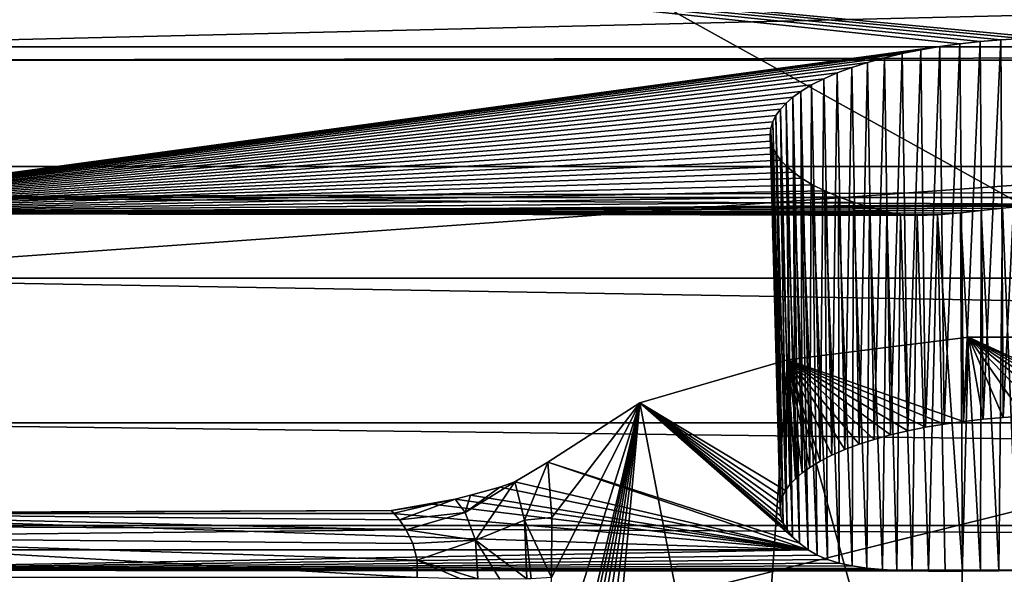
# Model space of a CAD drawing. Header units: millimetres. Extents: x -52 to 52, y -38 to 18.
# Tile 38 of 126: x -27.71 to -20.79, y 0.21 to 4.11. Entities that reach past the tile are written whole.
import ezdxf

# ---------------------------------------------------------------- set-up
doc = ezdxf.new("R2010")
doc.units = ezdxf.units.MM
doc.header["$LTSCALE"] = 65.185185
for name, color, linetype in [('38', 7, 'CONTINUOUS'), ('39', 7, 'CONTINUOUS'), ('5', 7, 'CONTINUOUS'), ('555', 7, 'CONTINUOUS'), ('556', 7, 'CONTINUOUS'), ('582', 7, 'CONTINUOUS'), ('586', 7, 'CONTINUOUS'), ('587', 7, 'CONTINUOUS'), ('590', 7, 'CONTINUOUS'), ('599', 7, 'CONTINUOUS'), ('600', 7, 'CONTINUOUS'), ('601', 7, 'CONTINUOUS'), ('603', 7, 'CONTINUOUS'), ('632', 7, 'CONTINUOUS'), ('633', 7, 'CONTINUOUS'), ('634', 7, 'CONTINUOUS'), ('647', 7, 'CONTINUOUS'), ('652', 7, 'CONTINUOUS'), ('9', 7, 'CONTINUOUS')]:
    doc.layers.add(name, color=color, linetype=linetype)

msp = doc.modelspace()

# ---------------------------------------------------------------- linework, layer by layer
at = {"layer": '38', "linetype": 'Continuous'}
for points in [[(31.4, -2, 21.4), (-31.4, -2, 21.4), (31.4, 13.6, 21.8085), (31.4, -2, 21.4)], [(31.4, 13.6, 21.8085), (-31.4, -2, 21.4), (-31.4, 13.6, 21.8085), (31.4, 13.6, 21.8085)]]:
    msp.add_3dface(points, dxfattribs=at)
at = {"layer": '39', "linetype": 'Continuous'}
for points in [[(-31.4, -2, -21.4), (31.4, -2, -21.4), (-31.4, 13.6, -21.8085), (-31.4, -2, -21.4)], [(-31.4, 13.6, -21.8085), (31.4, -2, -21.4), (31.4, 13.6, -21.8085), (-31.4, 13.6, -21.8085)]]:
    msp.add_3dface(points, dxfattribs=at)
at = {"layer": '5', "linetype": 'Continuous'}
for points in [[(-34, 10.2026, 24.4756), (34, -27.5, 24.1466), (34, 10.2026, 24.4756), (-34, 10.2026, 24.4756)], [(-34, -27.5, 24.1466), (34, -27.5, 24.1466), (-34, 10.2026, 24.4756), (-34, -27.5, 24.1466)]]:
    msp.add_3dface(points, dxfattribs=at)
at = {"layer": '555', "linetype": 'Continuous'}
for points in [[(-30.3657, 13.6, -18.2983), (-29.8141, 3.0748, -14.8276), (29.0827, 3.0748, -14.8276), (-30.3657, 13.6, -18.2983)], [(29.6343, 13.6, -18.2983), (-30.3657, 13.6, -18.2983), (29.0827, 3.0748, -14.8276), (29.6343, 13.6, -18.2983)]]:
    msp.add_3dface(points, dxfattribs=at)
at = {"layer": '556', "linetype": 'Continuous'}
for points in [[(-29.7974, 2.7566, -14.1962), (-29.9081, 4.8685, -7.7916), (-21.1019, 3.9378, -10.6142), (-29.7974, 2.7566, -14.1962)], [(-29.9081, 4.8685, -7.7916), (29.1767, 4.8685, -7.7916), (-20.5157, 3.9806, -10.4842), (-29.9081, 4.8685, -7.7916)], [(-21.1019, 3.9378, -10.6142), (-29.9081, 4.8685, -7.7916), (-20.9588, 3.9538, -10.5657), (-21.1019, 3.9378, -10.6142)], [(-20.9588, 3.9538, -10.5657), (-29.9081, 4.8685, -7.7916), (-20.813, 3.9662, -10.5278), (-20.9588, 3.9538, -10.5657)], [(-20.813, 3.9662, -10.5278), (-29.9081, 4.8685, -7.7916), (-20.665, 3.9752, -10.5006), (-20.813, 3.9662, -10.5278)], [(-20.665, 3.9752, -10.5006), (-29.9081, 4.8685, -7.7916), (-20.5157, 3.9806, -10.4842), (-20.665, 3.9752, -10.5006)], [(-21.2414, 3.9183, -10.6732), (-29.7974, 2.7566, -14.1962), (-21.1019, 3.9378, -10.6142), (-21.2414, 3.9183, -10.6732)], [(-21.3767, 3.8954, -10.7427), (-29.7974, 2.7566, -14.1962), (-21.2414, 3.9183, -10.6732), (-21.3767, 3.8954, -10.7427)], [(-21.5071, 3.8692, -10.8222), (-29.7974, 2.7566, -14.1962), (-21.3767, 3.8954, -10.7427), (-21.5071, 3.8692, -10.8222)], [(-21.6318, 3.8397, -10.9114), (-29.7974, 2.7566, -14.1962), (-21.5071, 3.8692, -10.8222), (-21.6318, 3.8397, -10.9114)], [(-21.75, 3.8072, -11.0101), (-29.7974, 2.7566, -14.1962), (-21.6318, 3.8397, -10.9114), (-21.75, 3.8072, -11.0101)], [(-21.861, 3.7717, -11.1178), (-29.7974, 2.7566, -14.1962), (-21.75, 3.8072, -11.0101), (-21.861, 3.7717, -11.1178)], [(-21.9641, 3.7333, -11.2341), (-29.7974, 2.7566, -14.1962), (-21.861, 3.7717, -11.1178), (-21.9641, 3.7333, -11.2341)], [(-22.0586, 3.6923, -11.3584), (-29.7974, 2.7566, -14.1962), (-21.9641, 3.7333, -11.2341), (-22.0586, 3.6923, -11.3584)], [(-22.1438, 3.6489, -11.49), (-29.7974, 2.7566, -14.1962), (-22.0586, 3.6923, -11.3584), (-22.1438, 3.6489, -11.49)], [(-22.2191, 3.6034, -11.6282), (-29.7974, 2.7566, -14.1962), (-22.1438, 3.6489, -11.49), (-22.2191, 3.6034, -11.6282)], [(-22.2753, 3.5627, -11.7514), (-29.7974, 2.7566, -14.1962), (-22.2191, 3.6034, -11.6282), (-22.2753, 3.5627, -11.7514)], [(-22.3233, 3.5209, -11.8783), (-29.7974, 2.7566, -14.1962), (-22.2753, 3.5627, -11.7514), (-22.3233, 3.5209, -11.8783)], [(-22.363, 3.478, -12.0084), (-29.7974, 2.7566, -14.1962), (-22.3233, 3.5209, -11.8783), (-22.363, 3.478, -12.0084)], [(-22.3942, 3.4342, -12.1412), (-29.7974, 2.7566, -14.1962), (-22.363, 3.478, -12.0084), (-22.3942, 3.4342, -12.1412)], [(-22.4166, 3.3898, -12.2758), (-29.7974, 2.7566, -14.1962), (-22.3942, 3.4342, -12.1412), (-22.4166, 3.3898, -12.2758)], [(-22.4301, 3.345, -12.4116), (-29.7974, 2.7566, -14.1962), (-22.4166, 3.3898, -12.2758), (-22.4301, 3.345, -12.4116)], [(-22.4346, 3.3, -12.5483), (-29.7974, 2.7566, -14.1962), (-22.4301, 3.345, -12.4116), (-22.4346, 3.3, -12.5483)], [(-22.43, 3.2545, -12.6863), (-29.7974, 2.7566, -14.1962), (-22.4346, 3.3, -12.5483), (-22.43, 3.2545, -12.6863)], [(-22.4161, 3.2092, -12.8234), (-29.7974, 2.7566, -14.1962), (-22.43, 3.2545, -12.6863), (-22.4161, 3.2092, -12.8234)], [(-22.3932, 3.1644, -12.9594), (-29.7974, 2.7566, -14.1962), (-22.4161, 3.2092, -12.8234), (-22.3932, 3.1644, -12.9594)], [(-22.3613, 3.1202, -13.0934), (-29.7974, 2.7566, -14.1962), (-22.3932, 3.1644, -12.9594), (-22.3613, 3.1202, -13.0934)], [(-22.3207, 3.0769, -13.2247), (-29.7974, 2.7566, -14.1962), (-22.3613, 3.1202, -13.0934), (-22.3207, 3.0769, -13.2247)], [(-22.2716, 3.0347, -13.3527), (-29.7974, 2.7566, -14.1962), (-22.3207, 3.0769, -13.2247), (-22.2716, 3.0347, -13.3527)], [(-22.2142, 2.9938, -13.4768), (-29.7974, 2.7566, -14.1962), (-22.2716, 3.0347, -13.3527), (-22.2142, 2.9938, -13.4768)], [(-22.1374, 2.9479, -13.616), (-29.7974, 2.7566, -14.1962), (-22.2142, 2.9938, -13.4768), (-22.1374, 2.9479, -13.616)], [(-22.0505, 2.9043, -13.7483), (-29.7974, 2.7566, -14.1962), (-22.1374, 2.9479, -13.616), (-22.0505, 2.9043, -13.7483)], [(-21.9542, 2.8631, -13.8732), (-29.7974, 2.7566, -14.1962), (-22.0505, 2.9043, -13.7483), (-21.9542, 2.8631, -13.8732)], [(-21.8491, 2.8246, -13.9899), (-29.7974, 2.7566, -14.1962), (-21.9542, 2.8631, -13.8732), (-21.8491, 2.8246, -13.9899)], [(-21.736, 2.789, -14.0978), (-29.7974, 2.7566, -14.1962), (-21.8491, 2.8246, -13.9899), (-21.736, 2.789, -14.0978)], [(-21.6158, 2.7566, -14.1962), (-29.7974, 2.7566, -14.1962), (-21.736, 2.789, -14.0978), (-21.6158, 2.7566, -14.1962)]]:
    msp.add_3dface(points, dxfattribs=at)
at = {"layer": '582', "linetype": 'Continuous'}
for points in [[(-29.9175, -1.5047, 12.301), (11.7377, -1.5047, 12.3011), (-29.7394, 8.7024, 12.836), (-29.9175, -1.5047, 12.301)], [(-29.7394, 8.7024, 12.836), (11.7377, -1.5047, 12.3011), (12.2727, 8.7024, 12.836), (-29.7394, 8.7024, 12.836)]]:
    msp.add_3dface(points, dxfattribs=at)
at = {"layer": '586', "linetype": 'Continuous'}
for points in [[(-21.0401, 1.8751, -8.8863), (-21.1553, -2.4523, -8.6777), (-22.3128, 1.7174, -9.3647), (-21.0401, 1.8751, -8.8863)], [(-19.6913, 1.8751, -8.8863), (-21.1553, -2.4523, -8.6777), (-21.0401, 1.8751, -8.8863), (-19.6913, 1.8751, -8.8863)], [(-19.5761, -2.4523, -8.6777), (-21.1553, -2.4523, -8.6777), (-19.6913, 1.8751, -8.8863), (-19.5761, -2.4523, -8.6777)], [(-22.3128, 1.7174, -9.3647), (-22.6084, -2.4523, -9.2963), (-23.3516, 1.4144, -10.2834), (-22.3128, 1.7174, -9.3647)], [(-21.1553, -2.4523, -8.6777), (-22.6084, -2.4523, -9.2963), (-22.3128, 1.7174, -9.3647), (-21.1553, -2.4523, -8.6777)], [(-24.0393, -1.7524, -11.1987), (-24.0387, -1.5047, -11.2352), (-23.3516, 1.4144, -10.2834), (-24.0393, -1.7524, -11.1987)], [(-24.02, -1.9807, -11.1142), (-24.0393, -1.7524, -11.1987), (-23.3516, 1.4144, -10.2834), (-24.02, -1.9807, -11.1142)], [(-24.0387, -1.5047, -11.2352), (-24.0053, -0.6608, -11.2734), (-23.3516, 1.4144, -10.2834), (-24.0387, -1.5047, -11.2352)], [(-23.9787, -2.1755, -10.9871), (-24.02, -1.9807, -11.1142), (-23.3516, 1.4144, -10.2834), (-23.9787, -2.1755, -10.9871)], [(-24.0053, -0.6608, -11.2734), (-23.9715, 0.1879, -11.3117), (-23.3516, 1.4144, -10.2834), (-24.0053, -0.6608, -11.2734)], [(-23.9989, 0.9988, -11.5438), (-23.3516, 1.4144, -10.2834), (-23.9708, 0.6083, -11.3791), (-23.9989, 0.9988, -11.5438)], [(-23.913, -2.325, -10.8251), (-23.9787, -2.1755, -10.9871), (-23.3516, 1.4144, -10.2834), (-23.913, -2.325, -10.8251)], [(-23.3516, 1.4144, -10.2834), (-23.9715, 0.1879, -11.3117), (-23.9708, 0.6083, -11.3791), (-23.3516, 1.4144, -10.2834)], [(-23.8211, -2.4196, -10.6374), (-23.913, -2.325, -10.8251), (-23.3516, 1.4144, -10.2834), (-23.8211, -2.4196, -10.6374)], [(-23.703, -2.4523, -10.4347), (-23.8211, -2.4196, -10.6374), (-23.3516, 1.4144, -10.2834), (-23.703, -2.4523, -10.4347)], [(-22.6084, -2.4523, -9.2963), (-23.703, -2.4523, -10.4347), (-23.3516, 1.4144, -10.2834), (-22.6084, -2.4523, -9.2963)]]:
    msp.add_3dface(points, dxfattribs=at)
at = {"layer": '587', "linetype": 'Continuous'}
for points in [[(-21.1019, 3.9378, -10.6142), (-20.9588, 3.9538, -10.5657), (-21.0765, 1.284, -10.6789), (-21.1019, 3.9378, -10.6142)], [(-21.0765, 1.284, -10.6789), (-20.9588, 3.9538, -10.5657), (-20.9384, 1.2995, -10.632), (-21.0765, 1.284, -10.6789)], [(-20.9588, 3.9538, -10.5657), (-20.813, 3.9662, -10.5278), (-20.9384, 1.2995, -10.632), (-20.9588, 3.9538, -10.5657)], [(-20.9384, 1.2995, -10.632), (-20.813, 3.9662, -10.5278), (-20.7975, 1.3115, -10.5955), (-20.9384, 1.2995, -10.632)], [(-20.813, 3.9662, -10.5278), (-20.665, 3.9752, -10.5006), (-20.7975, 1.3115, -10.5955), (-20.813, 3.9662, -10.5278)], [(-20.7975, 1.3115, -10.5955), (-20.665, 3.9752, -10.5006), (-20.6547, 1.3201, -10.5693), (-20.7975, 1.3115, -10.5955)], [(-21.5071, 3.8692, -10.8222), (-21.3767, 3.8954, -10.7427), (-21.4681, 1.2178, -10.8795), (-21.5071, 3.8692, -10.8222)], [(-21.4681, 1.2178, -10.8795), (-21.3767, 3.8954, -10.7427), (-21.3421, 1.2431, -10.8028), (-21.4681, 1.2178, -10.8795)], [(-21.3767, 3.8954, -10.7427), (-21.2414, 3.9183, -10.6732), (-21.3421, 1.2431, -10.8028), (-21.3767, 3.8954, -10.7427)], [(-21.3421, 1.2431, -10.8028), (-21.2414, 3.9183, -10.6732), (-21.2114, 1.2652, -10.7359), (-21.3421, 1.2431, -10.8028)], [(-21.2414, 3.9183, -10.6732), (-21.1019, 3.9378, -10.6142), (-21.2114, 1.2652, -10.7359), (-21.2414, 3.9183, -10.6732)], [(-21.2114, 1.2652, -10.7359), (-21.1019, 3.9378, -10.6142), (-21.0765, 1.284, -10.6789), (-21.2114, 1.2652, -10.7359)], [(-21.75, 3.8072, -11.0101), (-21.6318, 3.8397, -10.9114), (-21.7028, 1.158, -11.061), (-21.75, 3.8072, -11.0101)], [(-21.7028, 1.158, -11.061), (-21.6318, 3.8397, -10.9114), (-21.5886, 1.1894, -10.9657), (-21.7028, 1.158, -11.061)], [(-21.6318, 3.8397, -10.9114), (-21.5071, 3.8692, -10.8222), (-21.5886, 1.1894, -10.9657), (-21.6318, 3.8397, -10.9114)], [(-21.5886, 1.1894, -10.9657), (-21.5071, 3.8692, -10.8222), (-21.4681, 1.2178, -10.8795), (-21.5886, 1.1894, -10.9657)], [(-21.9641, 3.7333, -11.2341), (-21.861, 3.7717, -11.1178), (-21.91, 1.0866, -11.2774), (-21.9641, 3.7333, -11.2341)], [(-21.91, 1.0866, -11.2774), (-21.861, 3.7717, -11.1178), (-21.8102, 1.1237, -11.165), (-21.91, 1.0866, -11.2774)], [(-21.861, 3.7717, -11.1178), (-21.75, 3.8072, -11.0101), (-21.8102, 1.1237, -11.165), (-21.861, 3.7717, -11.1178)], [(-21.8102, 1.1237, -11.165), (-21.75, 3.8072, -11.0101), (-21.7028, 1.158, -11.061), (-21.8102, 1.1237, -11.165)], [(-22.1438, 3.6489, -11.49), (-22.0586, 3.6923, -11.3584), (-22.0838, 1.0051, -11.5246), (-22.1438, 3.6489, -11.49)], [(-22.0838, 1.0051, -11.5246), (-22.0586, 3.6923, -11.3584), (-22.0014, 1.0471, -11.3974), (-22.0838, 1.0051, -11.5246)], [(-22.0586, 3.6923, -11.3584), (-21.9641, 3.7333, -11.2341), (-22.0014, 1.0471, -11.3974), (-22.0586, 3.6923, -11.3584)], [(-22.0014, 1.0471, -11.3974), (-21.9641, 3.7333, -11.2341), (-21.91, 1.0866, -11.2774), (-22.0014, 1.0471, -11.3974)], [(-22.2753, 3.5627, -11.7514), (-22.2191, 3.6034, -11.6282), (-22.2111, 0.9218, -11.7773), (-22.2753, 3.5627, -11.7514)], [(-22.2191, 3.6034, -11.6282), (-22.1438, 3.6489, -11.49), (-22.1567, 0.9611, -11.6582), (-22.2191, 3.6034, -11.6282)], [(-22.2111, 0.9218, -11.7773), (-22.2191, 3.6034, -11.6282), (-22.1567, 0.9611, -11.6582), (-22.2111, 0.9218, -11.7773)], [(-22.1567, 0.9611, -11.6582), (-22.1438, 3.6489, -11.49), (-22.0838, 1.0051, -11.5246), (-22.1567, 0.9611, -11.6582)], [(-22.3233, 3.5209, -11.8783), (-22.2753, 3.5627, -11.7514), (-22.2577, 0.8813, -11.9), (-22.3233, 3.5209, -11.8783)], [(-22.2577, 0.8813, -11.9), (-22.2753, 3.5627, -11.7514), (-22.2111, 0.9218, -11.7773), (-22.2577, 0.8813, -11.9)], [(-22.3942, 3.4342, -12.1412), (-22.363, 3.478, -12.0084), (-22.3265, 0.7975, -12.1542), (-22.3942, 3.4342, -12.1412)], [(-22.363, 3.478, -12.0084), (-22.3233, 3.5209, -11.8783), (-22.2963, 0.8398, -12.0258), (-22.363, 3.478, -12.0084)], [(-22.3265, 0.7975, -12.1542), (-22.363, 3.478, -12.0084), (-22.2963, 0.8398, -12.0258), (-22.3265, 0.7975, -12.1542)], [(-22.2963, 0.8398, -12.0258), (-22.3233, 3.5209, -11.8783), (-22.2577, 0.8813, -11.9), (-22.2963, 0.8398, -12.0258)], [(-22.4166, 3.3898, -12.2758), (-22.3942, 3.4342, -12.1412), (-22.3482, 0.7545, -12.2845), (-22.4166, 3.3898, -12.2758)], [(-22.3482, 0.7545, -12.2845), (-22.3942, 3.4342, -12.1412), (-22.3265, 0.7975, -12.1542), (-22.3482, 0.7545, -12.2845)], [(-22.4346, 3.3, -12.5483), (-22.4301, 3.345, -12.4116), (-22.3657, 0.6676, -12.5483), (-22.4346, 3.3, -12.5483)], [(-22.4301, 3.345, -12.4116), (-22.4166, 3.3898, -12.2758), (-22.3613, 0.7112, -12.416), (-22.4301, 3.345, -12.4116)], [(-22.3657, 0.6676, -12.5483), (-22.4301, 3.345, -12.4116), (-22.3613, 0.7112, -12.416), (-22.3657, 0.6676, -12.5483)], [(-22.3613, 0.7112, -12.416), (-22.4166, 3.3898, -12.2758), (-22.3482, 0.7545, -12.2845), (-22.3613, 0.7112, -12.416)]]:
    msp.add_3dface(points, dxfattribs=at)
at = {"layer": '590', "linetype": 'Continuous'}
for points in [[(-22.4346, 3.3, -12.5483), (-22.3657, 0.6676, -12.5483), (-22.3601, 0.6182, -12.6979), (-22.4346, 3.3, -12.5483)], [(-22.43, 3.2545, -12.6863), (-22.4346, 3.3, -12.5483), (-22.3601, 0.6182, -12.6979), (-22.43, 3.2545, -12.6863)], [(-22.4161, 3.2092, -12.8234), (-22.43, 3.2545, -12.6863), (-22.3601, 0.6182, -12.6979), (-22.4161, 3.2092, -12.8234)], [(-22.3434, 0.5693, -12.8462), (-22.4161, 3.2092, -12.8234), (-22.3601, 0.6182, -12.6979), (-22.3434, 0.5693, -12.8462)], [(-22.3932, 3.1644, -12.9594), (-22.4161, 3.2092, -12.8234), (-22.3434, 0.5693, -12.8462), (-22.3932, 3.1644, -12.9594)], [(-22.3158, 0.5211, -12.9925), (-22.3932, 3.1644, -12.9594), (-22.3434, 0.5693, -12.8462), (-22.3158, 0.5211, -12.9925)], [(-22.3613, 3.1202, -13.0934), (-22.3932, 3.1644, -12.9594), (-22.3158, 0.5211, -12.9925), (-22.3613, 3.1202, -13.0934)], [(-22.3207, 3.0769, -13.2247), (-22.3613, 3.1202, -13.0934), (-22.2774, 0.4738, -13.136), (-22.3207, 3.0769, -13.2247)], [(-22.2774, 0.4738, -13.136), (-22.3613, 3.1202, -13.0934), (-22.3158, 0.5211, -12.9925), (-22.2774, 0.4738, -13.136)], [(-22.2285, 0.4275, -13.2764), (-22.3207, 3.0769, -13.2247), (-22.2774, 0.4738, -13.136), (-22.2285, 0.4275, -13.2764)], [(-22.2716, 3.0347, -13.3527), (-22.3207, 3.0769, -13.2247), (-22.2285, 0.4275, -13.2764), (-22.2716, 3.0347, -13.3527)], [(-22.169, 0.3823, -13.4133), (-22.2716, 3.0347, -13.3527), (-22.2285, 0.4275, -13.2764), (-22.169, 0.3823, -13.4133)], [(-22.2142, 2.9938, -13.4768), (-22.2716, 3.0347, -13.3527), (-22.169, 0.3823, -13.4133), (-22.2142, 2.9938, -13.4768)], [(-22.1053, 0.3449, -13.5354), (-22.2142, 2.9938, -13.4768), (-22.169, 0.3823, -13.4133), (-22.1053, 0.3449, -13.5354)], [(-22.1374, 2.9479, -13.616), (-22.2142, 2.9938, -13.4768), (-22.1053, 0.3449, -13.5354), (-22.1374, 2.9479, -13.616)], [(-22.0505, 2.9043, -13.7483), (-22.1374, 2.9479, -13.616), (-22.0322, 0.3138, -13.6547), (-22.0505, 2.9043, -13.7483)], [(-22.0322, 0.3138, -13.6547), (-22.1374, 2.9479, -13.616), (-22.1053, 0.3449, -13.5354), (-22.0322, 0.3138, -13.6547)], [(-21.9497, 0.2885, -13.7703), (-22.0505, 2.9043, -13.7483), (-22.0322, 0.3138, -13.6547), (-21.9497, 0.2885, -13.7703)], [(-21.9542, 2.8631, -13.8732), (-22.0505, 2.9043, -13.7483), (-21.9497, 0.2885, -13.7703), (-21.9542, 2.8631, -13.8732)], [(-21.8491, 2.8246, -13.9899), (-21.9542, 2.8631, -13.8732), (-21.8578, 0.2687, -13.8816), (-21.8491, 2.8246, -13.9899)], [(-21.8578, 0.2687, -13.8816), (-21.9542, 2.8631, -13.8732), (-21.9497, 0.2885, -13.7703), (-21.8578, 0.2687, -13.8816)], [(-21.7565, 0.2537, -13.9877), (-21.8491, 2.8246, -13.9899), (-21.8578, 0.2687, -13.8816), (-21.7565, 0.2537, -13.9877)], [(-21.736, 2.789, -14.0978), (-21.8491, 2.8246, -13.9899), (-21.7565, 0.2537, -13.9877), (-21.736, 2.789, -14.0978)], [(-21.646, 0.2432, -14.0876), (-21.736, 2.789, -14.0978), (-21.7565, 0.2537, -13.9877), (-21.646, 0.2432, -14.0876)], [(-21.6158, 2.7566, -14.1962), (-21.736, 2.789, -14.0978), (-21.646, 0.2432, -14.0876), (-21.6158, 2.7566, -14.1962)], [(-20.8017, 2.7831, -14.5741), (-20.9524, 2.7658, -14.5349), (-20.8276, 0.235, -14.4998), (-20.8017, 2.7831, -14.5741)], [(-20.6971, 0.2365, -14.5265), (-20.8017, 2.7831, -14.5741), (-20.8276, 0.235, -14.4998), (-20.6971, 0.2365, -14.5265)], [(-20.6533, 2.7974, -14.601), (-20.8017, 2.7831, -14.5741), (-20.6971, 0.2365, -14.5265), (-20.6533, 2.7974, -14.601)], [(-21.544, 0.2371, -14.1676), (-21.6158, 2.7566, -14.1962), (-21.646, 0.2432, -14.0876), (-21.544, 0.2371, -14.1676)], [(-21.5196, 2.7392, -14.265), (-21.6158, 2.7566, -14.1962), (-21.544, 0.2371, -14.1676), (-21.5196, 2.7392, -14.265)], [(-21.4362, 0.2335, -14.2415), (-21.5196, 2.7392, -14.265), (-21.544, 0.2371, -14.1676), (-21.4362, 0.2335, -14.2415)], [(-21.4008, 2.7316, -14.3396), (-21.5196, 2.7392, -14.265), (-21.4362, 0.2335, -14.2415), (-21.4008, 2.7316, -14.3396)], [(-21.3229, 0.2318, -14.3086), (-21.4008, 2.7316, -14.3396), (-21.4362, 0.2335, -14.2415), (-21.3229, 0.2318, -14.3086)], [(-21.2598, 2.7353, -14.4149), (-21.4008, 2.7316, -14.3396), (-21.3229, 0.2318, -14.3086), (-21.2598, 2.7353, -14.4149)], [(-21.2045, 0.2315, -14.3686), (-21.2598, 2.7353, -14.4149), (-21.3229, 0.2318, -14.3086), (-21.2045, 0.2315, -14.3686)], [(-21.0967, 2.7494, -14.4856), (-21.2598, 2.7353, -14.4149), (-21.0821, 0.2322, -14.4206), (-21.0967, 2.7494, -14.4856)], [(-21.0821, 0.2322, -14.4206), (-21.2598, 2.7353, -14.4149), (-21.2045, 0.2315, -14.3686), (-21.0821, 0.2322, -14.4206)], [(-20.9524, 2.7658, -14.5349), (-21.0967, 2.7494, -14.4856), (-20.9563, 0.2335, -14.4645), (-20.9524, 2.7658, -14.5349)], [(-20.9563, 0.2335, -14.4645), (-21.0967, 2.7494, -14.4856), (-21.0821, 0.2322, -14.4206), (-20.9563, 0.2335, -14.4645)], [(-20.8276, 0.235, -14.4998), (-20.9524, 2.7658, -14.5349), (-20.9563, 0.2335, -14.4645), (-20.8276, 0.235, -14.4998)]]:
    msp.add_3dface(points, dxfattribs=at)
at = {"layer": '599', "linetype": 'Continuous'}
for points in [[(29.0827, 3.0748, -14.8276), (-29.8141, 3.0748, -14.8276), (-29.8028, 2.8583, -14.6856), (29.0827, 3.0748, -14.8276)], [(29.0827, 3.0748, -14.8276), (-29.8028, 2.8583, -14.6856), (29.0713, 2.8583, -14.6856), (29.0827, 3.0748, -14.8276)], [(-20.3657, 2.8099, -14.6217), (-29.8028, 2.8583, -14.6856), (-29.7967, 2.7419, -14.4545), (-20.3657, 2.8099, -14.6217)], [(-29.8028, 2.8583, -14.6856), (-20.3657, 2.8099, -14.6217), (29.0713, 2.8583, -14.6856), (-29.8028, 2.8583, -14.6856)], [(-20.5084, 2.8067, -14.6166), (-20.3657, 2.8099, -14.6217), (-29.7967, 2.7419, -14.4545), (-20.5084, 2.8067, -14.6166)], [(-20.6533, 2.7974, -14.601), (-20.5084, 2.8067, -14.6166), (-29.7967, 2.7419, -14.4545), (-20.6533, 2.7974, -14.601)], [(-20.8017, 2.7831, -14.5741), (-20.6533, 2.7974, -14.601), (-29.7967, 2.7419, -14.4545), (-20.8017, 2.7831, -14.5741)], [(-20.9524, 2.7658, -14.5349), (-20.8017, 2.7831, -14.5741), (-29.7967, 2.7419, -14.4545), (-20.9524, 2.7658, -14.5349)], [(-29.7974, 2.7566, -14.1962), (-21.5196, 2.7392, -14.265), (-21.4008, 2.7316, -14.3396), (-29.7974, 2.7566, -14.1962)], [(-29.7974, 2.7566, -14.1962), (-21.6158, 2.7566, -14.1962), (-21.5196, 2.7392, -14.265), (-29.7974, 2.7566, -14.1962)], [(-29.7974, 2.7566, -14.1962), (-21.2598, 2.7353, -14.4149), (-29.7967, 2.7419, -14.4545), (-29.7974, 2.7566, -14.1962)], [(-29.7974, 2.7566, -14.1962), (-21.4008, 2.7316, -14.3396), (-21.2598, 2.7353, -14.4149), (-29.7974, 2.7566, -14.1962)], [(-21.0967, 2.7494, -14.4856), (-20.9524, 2.7658, -14.5349), (-29.7967, 2.7419, -14.4545), (-21.0967, 2.7494, -14.4856)], [(-21.2598, 2.7353, -14.4149), (-21.0967, 2.7494, -14.4856), (-29.7967, 2.7419, -14.4545), (-21.2598, 2.7353, -14.4149)]]:
    msp.add_3dface(points, dxfattribs=at)
at = {"layer": '600', "linetype": 'Continuous'}
for points in [[(29.1221, 2.2919, -17.2018), (-29.8535, 2.2919, -17.2019), (29.0486, 6.504, -18.5908), (29.1221, 2.2919, -17.2018)], [(29.0486, 6.504, -18.5908), (-29.8535, 2.2919, -17.2019), (-29.78, 6.504, -18.5908), (29.0486, 6.504, -18.5908)]]:
    msp.add_3dface(points, dxfattribs=at)
at = {"layer": '601', "linetype": 'Continuous'}
for points in [[(-29.8535, 2.2919, -17.2019), (29.1429, 1.2736, -16.6258), (-29.8743, 1.2736, -16.6259), (-29.8535, 2.2919, -17.2019)], [(-29.8535, 2.2919, -17.2019), (29.1221, 2.2919, -17.2018), (29.1429, 1.2736, -16.6258), (-29.8535, 2.2919, -17.2019)], [(-29.8743, 1.2736, -16.6259), (29.1575, 0.5524, -15.7029), (-29.889, 0.5524, -15.7029), (-29.8743, 1.2736, -16.6259)], [(29.1429, 1.2736, -16.6258), (29.1575, 0.5524, -15.7029), (-29.8743, 1.2736, -16.6259), (29.1429, 1.2736, -16.6258)], [(-29.889, 0.5524, -15.7029), (29.1639, 0.2396, -14.5742), (-29.8953, 0.2396, -14.5742), (-29.889, 0.5524, -15.7029)], [(29.1575, 0.5524, -15.7029), (29.1639, 0.2396, -14.5742), (-29.889, 0.5524, -15.7029), (29.1575, 0.5524, -15.7029)], [(-22.1053, 0.3449, -13.5354), (-22.169, 0.3823, -13.4133), (-29.8953, 0.2396, -14.5742), (-22.1053, 0.3449, -13.5354)], [(-29.8953, 0.2396, -14.5742), (-22.169, 0.3823, -13.4133), (-29.8924, 0.3823, -13.4133), (-29.8953, 0.2396, -14.5742)], [(-22.0322, 0.3138, -13.6547), (-22.1053, 0.3449, -13.5354), (-29.8953, 0.2396, -14.5742), (-22.0322, 0.3138, -13.6547)], [(-21.9497, 0.2885, -13.7703), (-22.0322, 0.3138, -13.6547), (-29.8953, 0.2396, -14.5742), (-21.9497, 0.2885, -13.7703)], [(-21.8578, 0.2687, -13.8816), (-21.9497, 0.2885, -13.7703), (-29.8953, 0.2396, -14.5742), (-21.8578, 0.2687, -13.8816)], [(-21.7565, 0.2537, -13.9877), (-21.8578, 0.2687, -13.8816), (-29.8953, 0.2396, -14.5742), (-21.7565, 0.2537, -13.9877)], [(-21.646, 0.2432, -14.0876), (-21.7565, 0.2537, -13.9877), (-29.8953, 0.2396, -14.5742), (-21.646, 0.2432, -14.0876)], [(-21.544, 0.2371, -14.1676), (-21.646, 0.2432, -14.0876), (-29.8953, 0.2396, -14.5742), (-21.544, 0.2371, -14.1676)], [(-20.4322, 0.2381, -14.5532), (-20.5651, 0.2376, -14.5443), (-29.8953, 0.2396, -14.5742), (-20.4322, 0.2381, -14.5532)], [(-20.5651, 0.2376, -14.5443), (-20.6971, 0.2365, -14.5265), (-29.8953, 0.2396, -14.5742), (-20.5651, 0.2376, -14.5443)], [(-20.6971, 0.2365, -14.5265), (-20.8276, 0.235, -14.4998), (-29.8953, 0.2396, -14.5742), (-20.6971, 0.2365, -14.5265)], [(-20.8276, 0.235, -14.4998), (-20.9563, 0.2335, -14.4645), (-29.8953, 0.2396, -14.5742), (-20.8276, 0.235, -14.4998)], [(-20.9563, 0.2335, -14.4645), (-21.0821, 0.2322, -14.4206), (-29.8953, 0.2396, -14.5742), (-20.9563, 0.2335, -14.4645)], [(-21.0821, 0.2322, -14.4206), (-21.2045, 0.2315, -14.3686), (-29.8953, 0.2396, -14.5742), (-21.0821, 0.2322, -14.4206)], [(-21.2045, 0.2315, -14.3686), (-21.3229, 0.2318, -14.3086), (-29.8953, 0.2396, -14.5742), (-21.2045, 0.2315, -14.3686)], [(-21.3229, 0.2318, -14.3086), (-21.4362, 0.2335, -14.2415), (-29.8953, 0.2396, -14.5742), (-21.3229, 0.2318, -14.3086)], [(-21.4362, 0.2335, -14.2415), (-21.544, 0.2371, -14.1676), (-29.8953, 0.2396, -14.5742), (-21.4362, 0.2335, -14.2415)], [(-20.2992, 0.2381, -14.5532), (-20.4322, 0.2381, -14.5532), (-29.8953, 0.2396, -14.5742), (-20.2992, 0.2381, -14.5532)], [(19.5678, 0.2381, -14.5532), (-20.2992, 0.2381, -14.5532), (-29.8953, 0.2396, -14.5742), (19.5678, 0.2381, -14.5532)], [(-29.8953, 0.2396, -14.5742), (29.1639, 0.2396, -14.5742), (19.5678, 0.2381, -14.5532), (-29.8953, 0.2396, -14.5742)]]:
    msp.add_3dface(points, dxfattribs=at)
at = {"layer": '603', "linetype": 'Continuous'}
for points in [[(-21.0401, 1.8751, -8.8863), (-22.3128, 1.7174, -9.3647), (-21.0765, 1.284, -10.6789), (-21.0401, 1.8751, -8.8863)], [(-21.0401, 1.8751, -8.8863), (-21.0765, 1.284, -10.6789), (-20.9384, 1.2995, -10.632), (-21.0401, 1.8751, -8.8863)], [(-19.6913, 1.8751, -8.8863), (-21.0401, 1.8751, -8.8863), (-19.7931, 1.2995, -10.632), (-19.6913, 1.8751, -8.8863)], [(-21.0401, 1.8751, -8.8863), (-20.0767, 1.3201, -10.5693), (-19.9339, 1.3115, -10.5955), (-21.0401, 1.8751, -8.8863)], [(-21.0401, 1.8751, -8.8863), (-19.9339, 1.3115, -10.5955), (-19.7931, 1.2995, -10.632), (-21.0401, 1.8751, -8.8863)], [(-21.0401, 1.8751, -8.8863), (-20.9384, 1.2995, -10.632), (-20.7975, 1.3115, -10.5955), (-21.0401, 1.8751, -8.8863)], [(-21.0401, 1.8751, -8.8863), (-20.7975, 1.3115, -10.5955), (-20.6547, 1.3201, -10.5693), (-21.0401, 1.8751, -8.8863)], [(-21.0401, 1.8751, -8.8863), (-20.6547, 1.3201, -10.5693), (-20.5106, 1.3253, -10.5535), (-21.0401, 1.8751, -8.8863)], [(-21.0401, 1.8751, -8.8863), (-20.5106, 1.3253, -10.5535), (-20.3657, 1.3271, -10.5483), (-21.0401, 1.8751, -8.8863)], [(-21.0401, 1.8751, -8.8863), (-20.3657, 1.3271, -10.5483), (-20.2209, 1.3253, -10.5535), (-21.0401, 1.8751, -8.8863)], [(-21.0401, 1.8751, -8.8863), (-20.2209, 1.3253, -10.5535), (-20.0767, 1.3201, -10.5693), (-21.0401, 1.8751, -8.8863)], [(-22.3128, 1.7174, -9.3647), (-23.3516, 1.4144, -10.2834), (-22.3265, 0.7975, -12.1542), (-22.3128, 1.7174, -9.3647)], [(-22.3128, 1.7174, -9.3647), (-22.3265, 0.7975, -12.1542), (-22.2963, 0.8398, -12.0258), (-22.3128, 1.7174, -9.3647)], [(-22.3128, 1.7174, -9.3647), (-22.2963, 0.8398, -12.0258), (-22.2577, 0.8813, -11.9), (-22.3128, 1.7174, -9.3647)], [(-22.3128, 1.7174, -9.3647), (-22.2577, 0.8813, -11.9), (-22.2111, 0.9218, -11.7773), (-22.3128, 1.7174, -9.3647)], [(-22.3128, 1.7174, -9.3647), (-22.2111, 0.9218, -11.7773), (-22.1567, 0.9611, -11.6582), (-22.3128, 1.7174, -9.3647)], [(-22.3128, 1.7174, -9.3647), (-22.1567, 0.9611, -11.6582), (-22.0838, 1.0051, -11.5246), (-22.3128, 1.7174, -9.3647)], [(-22.3128, 1.7174, -9.3647), (-22.0838, 1.0051, -11.5246), (-22.0014, 1.0471, -11.3974), (-22.3128, 1.7174, -9.3647)], [(-22.3128, 1.7174, -9.3647), (-21.7028, 1.158, -11.061), (-21.5886, 1.1894, -10.9657), (-22.3128, 1.7174, -9.3647)], [(-22.3128, 1.7174, -9.3647), (-21.5886, 1.1894, -10.9657), (-21.4681, 1.2178, -10.8795), (-22.3128, 1.7174, -9.3647)], [(-22.3128, 1.7174, -9.3647), (-21.4681, 1.2178, -10.8795), (-21.3421, 1.2431, -10.8028), (-22.3128, 1.7174, -9.3647)], [(-22.3128, 1.7174, -9.3647), (-21.3421, 1.2431, -10.8028), (-21.2114, 1.2652, -10.7359), (-22.3128, 1.7174, -9.3647)], [(-22.3128, 1.7174, -9.3647), (-21.2114, 1.2652, -10.7359), (-21.0765, 1.284, -10.6789), (-22.3128, 1.7174, -9.3647)], [(-22.3128, 1.7174, -9.3647), (-21.8102, 1.1237, -11.165), (-21.7028, 1.158, -11.061), (-22.3128, 1.7174, -9.3647)], [(-22.3128, 1.7174, -9.3647), (-22.0014, 1.0471, -11.3974), (-21.91, 1.0866, -11.2774), (-22.3128, 1.7174, -9.3647)], [(-22.3128, 1.7174, -9.3647), (-21.91, 1.0866, -11.2774), (-21.8102, 1.1237, -11.165), (-22.3128, 1.7174, -9.3647)], [(-23.3516, 1.4144, -10.2834), (-23.9989, 0.9988, -11.5438), (-22.2285, 0.4275, -13.2764), (-23.3516, 1.4144, -10.2834)], [(-23.3516, 1.4144, -10.2834), (-22.3613, 0.7112, -12.416), (-22.3482, 0.7545, -12.2845), (-23.3516, 1.4144, -10.2834)], [(-23.3516, 1.4144, -10.2834), (-22.3482, 0.7545, -12.2845), (-22.3265, 0.7975, -12.1542), (-23.3516, 1.4144, -10.2834)], [(-23.3516, 1.4144, -10.2834), (-22.2285, 0.4275, -13.2764), (-22.2774, 0.4738, -13.136), (-23.3516, 1.4144, -10.2834)], [(-23.3516, 1.4144, -10.2834), (-22.2774, 0.4738, -13.136), (-22.3158, 0.5211, -12.9925), (-23.3516, 1.4144, -10.2834)], [(-23.3516, 1.4144, -10.2834), (-22.3158, 0.5211, -12.9925), (-22.3434, 0.5693, -12.8462), (-23.3516, 1.4144, -10.2834)], [(-23.3516, 1.4144, -10.2834), (-22.3434, 0.5693, -12.8462), (-22.3601, 0.6182, -12.6979), (-23.3516, 1.4144, -10.2834)], [(-23.3516, 1.4144, -10.2834), (-22.3657, 0.6676, -12.5483), (-22.3613, 0.7112, -12.416), (-23.3516, 1.4144, -10.2834)], [(-22.3657, 0.6676, -12.5483), (-23.3516, 1.4144, -10.2834), (-22.3601, 0.6182, -12.6979), (-22.3657, 0.6676, -12.5483)], [(-22.169, 0.3823, -13.4133), (-23.9989, 0.9988, -11.5438), (-24.2305, 0.8598, -11.9654), (-22.169, 0.3823, -13.4133)], [(-23.9989, 0.9988, -11.5438), (-22.169, 0.3823, -13.4133), (-22.2285, 0.4275, -13.2764), (-23.9989, 0.9988, -11.5438)], [(-24.3361, 0.8223, -12.079), (-22.169, 0.3823, -13.4133), (-24.2305, 0.8598, -11.9654), (-24.3361, 0.8223, -12.079)], [(-24.6494, 0.7388, -12.3322), (-22.169, 0.3823, -13.4133), (-24.5411, 0.7648, -12.2533), (-24.6494, 0.7388, -12.3322)], [(-24.5411, 0.7648, -12.2533), (-22.169, 0.3823, -13.4133), (-24.3361, 0.8223, -12.079), (-24.5411, 0.7648, -12.2533)], [(-25.0882, 0.6366, -12.6422), (-22.169, 0.3823, -13.4133), (-24.8124, 0.7018, -12.4444), (-25.0882, 0.6366, -12.6422)], [(-24.8124, 0.7018, -12.4444), (-22.169, 0.3823, -13.4133), (-24.6494, 0.7388, -12.3322), (-24.8124, 0.7018, -12.4444)], [(-29.8924, 0.3823, -13.4133), (-22.169, 0.3823, -13.4133), (-29.888, 0.6366, -12.6422), (-29.8924, 0.3823, -13.4133)], [(-29.888, 0.6366, -12.6422), (-22.169, 0.3823, -13.4133), (-25.0882, 0.6366, -12.6422), (-29.888, 0.6366, -12.6422)]]:
    msp.add_3dface(points, dxfattribs=at)
at = {"layer": '632', "linetype": 'Continuous'}
for points in [[(29.1767, 4.8685, -7.7916), (-29.9081, 4.8685, -7.7916), (29.1219, 3.8237, -6.8088), (29.1767, 4.8685, -7.7916)], [(-29.9081, 4.8685, -7.7916), (-29.8534, 3.8237, -6.8088), (29.1219, 3.8237, -6.8088), (-29.9081, 4.8685, -7.7916)]]:
    msp.add_3dface(points, dxfattribs=at)
at = {"layer": '633', "linetype": 'Continuous'}
for points in [[(-29.9329, 5.3421, -6.3553), (29.2015, 5.3421, -6.3553), (-29.8583, 3.9177, -6.5239), (-29.9329, 5.3421, -6.3553)], [(-29.8583, 3.9177, -6.5239), (29.2015, 5.3421, -6.3553), (29.1269, 3.9177, -6.5239), (-29.8583, 3.9177, -6.5239)]]:
    msp.add_3dface(points, dxfattribs=at)
at = {"layer": '634', "linetype": 'Continuous'}
for points in [[(-29.8534, 3.8237, -6.8088), (-29.8583, 3.9177, -6.5239), (29.1269, 3.9177, -6.5239), (-29.8534, 3.8237, -6.8088)], [(-29.8534, 3.8237, -6.8088), (29.1269, 3.9177, -6.5239), (29.1219, 3.8237, -6.8088), (-29.8534, 3.8237, -6.8088)]]:
    msp.add_3dface(points, dxfattribs=at)
at = {"layer": '647', "linetype": 'Continuous'}
for points in [[(-29.888, 0.6366, -12.6422), (-25.0969, 0.6588, -12.4312), (-29.888, 0.6403, -12.3408), (-29.888, 0.6366, -12.6422)], [(-29.888, 0.6366, -12.6422), (-25.0882, 0.6366, -12.6422), (-25.0969, 0.6588, -12.4312), (-29.888, 0.6366, -12.6422)], [(-25.0969, 0.6588, -12.4312), (-25.04, 0.5917, -12.2305), (-29.888, 0.6403, -12.3408), (-25.0969, 0.6588, -12.4312)], [(-29.888, 0.6403, -12.3408), (-24.9938, 0.5213, -12.1382), (-29.888, 0.4701, -12.0921), (-29.888, 0.6403, -12.3408)], [(-25.04, 0.5917, -12.2305), (-24.9938, 0.5213, -12.1382), (-29.888, 0.6403, -12.3408), (-25.04, 0.5917, -12.2305)], [(-24.9938, 0.5213, -12.1382), (-24.9479, 0.4255, -12.0608), (-29.888, 0.4701, -12.0921), (-24.9938, 0.5213, -12.1382)], [(-24.9479, 0.4255, -12.0608), (-24.9177, 0.309, -12.0078), (-29.888, 0.4701, -12.0921), (-24.9479, 0.4255, -12.0608)], [(-24.9161, 0.1879, -11.9863), (-29.888, 0.1879, -11.9863), (-29.888, 0.4701, -12.0921), (-24.9161, 0.1879, -11.9863)], [(-24.9177, 0.309, -12.0078), (-24.9161, 0.1879, -11.9863), (-29.888, 0.4701, -12.0921), (-24.9177, 0.309, -12.0078)]]:
    msp.add_3dface(points, dxfattribs=at)
at = {"layer": '652', "linetype": 'Continuous'}
for points in [[(-24.2305, 0.8598, -11.9654), (-23.9989, 0.9988, -11.5438), (-24.1623, 0.59, -11.7321), (-24.2305, 0.8598, -11.9654)], [(-23.9989, 0.9988, -11.5438), (-23.9708, 0.6083, -11.3791), (-24.1623, 0.59, -11.7321), (-23.9989, 0.9988, -11.5438)], [(-24.5792, 0.6441, -12.1318), (-24.2305, 0.8598, -11.9654), (-24.5068, 0.4494, -11.963), (-24.5792, 0.6441, -12.1318)], [(-24.3361, 0.8223, -12.079), (-24.2305, 0.8598, -11.9654), (-24.5792, 0.6441, -12.1318), (-24.3361, 0.8223, -12.079)], [(-24.2305, 0.8598, -11.9654), (-24.1623, 0.59, -11.7321), (-24.5068, 0.4494, -11.963), (-24.2305, 0.8598, -11.9654)], [(-24.6494, 0.7388, -12.3322), (-24.5411, 0.7648, -12.2533), (-24.5792, 0.6441, -12.1318), (-24.6494, 0.7388, -12.3322)], [(-24.5411, 0.7648, -12.2533), (-24.3361, 0.8223, -12.079), (-24.5792, 0.6441, -12.1318), (-24.5411, 0.7648, -12.2533)], [(-24.8124, 0.7018, -12.4444), (-24.6494, 0.7388, -12.3322), (-25.0969, 0.6588, -12.4312), (-24.8124, 0.7018, -12.4444)], [(-24.6494, 0.7388, -12.3322), (-25.04, 0.5917, -12.2305), (-25.0969, 0.6588, -12.4312), (-24.6494, 0.7388, -12.3322)], [(-25.0882, 0.6366, -12.6422), (-24.8124, 0.7018, -12.4444), (-25.0969, 0.6588, -12.4312), (-25.0882, 0.6366, -12.6422)], [(-25.04, 0.5917, -12.2305), (-24.6494, 0.7388, -12.3322), (-24.5792, 0.6441, -12.1318), (-25.04, 0.5917, -12.2305)], [(-24.9938, 0.5213, -12.1382), (-25.04, 0.5917, -12.2305), (-24.5792, 0.6441, -12.1318), (-24.9938, 0.5213, -12.1382)], [(-24.9938, 0.5213, -12.1382), (-24.5792, 0.6441, -12.1318), (-24.5068, 0.4494, -11.963), (-24.9938, 0.5213, -12.1382)], [(-24.1623, 0.59, -11.7321), (-24.1447, 0.1782, -11.6209), (-24.5068, 0.4494, -11.963), (-24.1623, 0.59, -11.7321)], [(-23.9708, 0.6083, -11.3791), (-23.9715, 0.1879, -11.3117), (-24.1623, 0.59, -11.7321), (-23.9708, 0.6083, -11.3791)], [(-24.1447, 0.1782, -11.6209), (-24.1623, 0.59, -11.7321), (-24.1158, 0.179, -11.5841), (-24.1447, 0.1782, -11.6209)], [(-24.1623, 0.59, -11.7321), (-23.9715, 0.1879, -11.3117), (-24.1158, 0.179, -11.5841), (-24.1623, 0.59, -11.7321)], [(-24.9479, 0.4255, -12.0608), (-24.9938, 0.5213, -12.1382), (-24.5068, 0.4494, -11.963), (-24.9479, 0.4255, -12.0608)], [(-24.9177, 0.309, -12.0078), (-24.9479, 0.4255, -12.0608), (-24.5068, 0.4494, -11.963), (-24.9177, 0.309, -12.0078)], [(-24.9177, 0.309, -12.0078), (-24.5068, 0.4494, -11.963), (-24.49, 0.177, -11.8901), (-24.9177, 0.309, -12.0078)], [(-24.5068, 0.4494, -11.963), (-24.1447, 0.1782, -11.6209), (-24.3361, 0.176, -11.7998), (-24.5068, 0.4494, -11.963)], [(-24.49, 0.177, -11.8901), (-24.5068, 0.4494, -11.963), (-24.3361, 0.176, -11.7998), (-24.49, 0.177, -11.8901)], [(-24.9161, 0.1879, -11.9863), (-24.9177, 0.309, -12.0078), (-24.6117, 0.179, -11.9382), (-24.9161, 0.1879, -11.9863)], [(-24.9177, 0.309, -12.0078), (-24.49, 0.177, -11.8901), (-24.6117, 0.179, -11.9382), (-24.9177, 0.309, -12.0078)]]:
    msp.add_3dface(points, dxfattribs=at)
at = {"layer": '9', "linetype": 'Continuous'}
for points in [[(34, -27.5, -24.1466), (-34, -27.5, -24.1466), (34, 10.2026, -24.4756), (34, -27.5, -24.1466)], [(34, 10.2026, -24.4756), (-34, -27.5, -24.1466), (-34, 10.2026, -24.4756), (34, 10.2026, -24.4756)]]:
    msp.add_3dface(points, dxfattribs=at)

doc.saveas('drawing.dxf')
